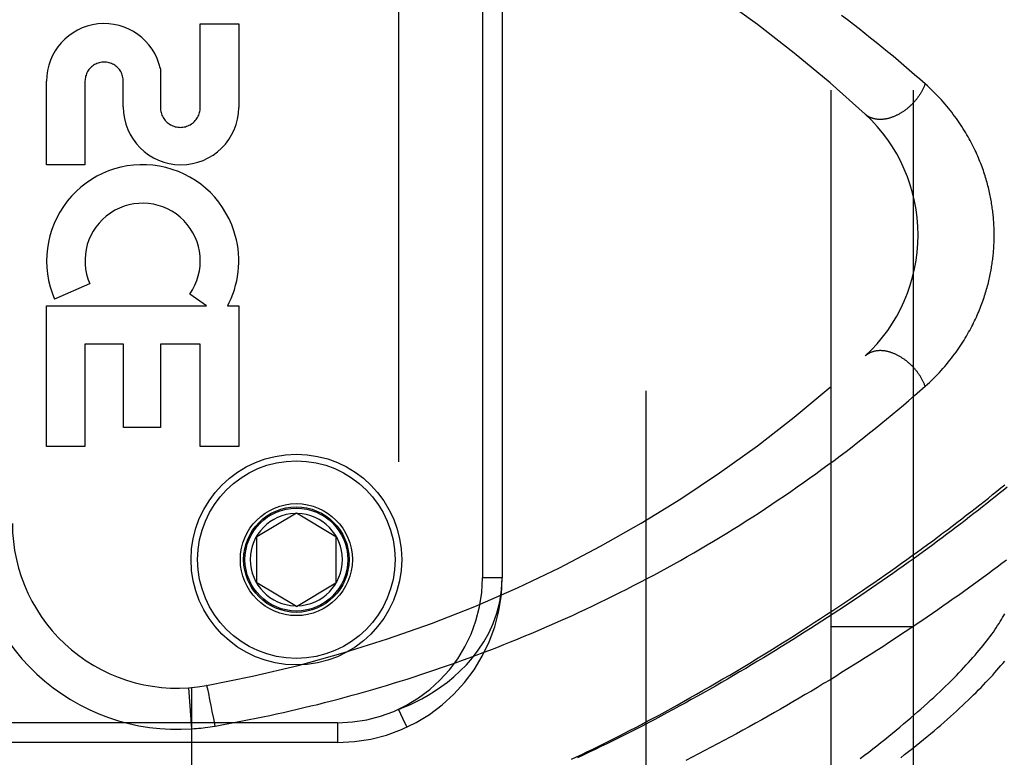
# Model space of a CAD drawing. Header units: inches. Extents: x 0 to 193, y 0 to 125.
# Tile 32 of 256: x 29.66 to 31.15, y 35.25 to 36.37. Entities that reach past the tile are written whole.
import ezdxf

# ---------------------------------------------------------------- set-up
doc = ezdxf.new("R2010")
doc.units = ezdxf.units.IN
doc.header["$LTSCALE"] = 10.635988
doc.header["$MEASUREMENT"] = 0
doc.linetypes.add('HIDDEN', pattern=[0.2, 0.1, -0.1])
for name, color, linetype in [('DEFAULT_2', 8, 'HIDDEN'), ('LEFTHAND_DOOR_ASSEMBLY', 7, 'CONTINUOUS'), ('SUBPANEL', 7, 'CONTINUOUS')]:
    doc.layers.add(name, color=color, linetype=linetype)

msp = doc.modelspace()

# ---------------------------------------------------------------- linework, layer by layer
at = {"layer": 'DEFAULT_2', "color": 8, "linetype": 'HIDDEN'}
msp.add_line((30.6084, 32.6137), (30.6084, 89.7177), dxfattribs=at)
at = {"layer": 'LEFTHAND_DOOR_ASSEMBLY', "color": 8, "linetype": 'HIDDEN'}
for p, q in [((30.2324, 36.7603), (30.2324, 35.321)), ((30.3599, 36.5607), (30.3599, 35.5207)), ((30.3899, 36.5607), (30.3899, 35.5207)), ((29.9315, 36.2343), (29.9315, 36.3614)), ((29.9315, 36.3614), (29.9899, 36.3614)), ((29.9899, 36.3614), (29.9899, 36.2343)), ((29.871, 36.2931), (29.871, 36.2343)), ((29.6981, 36.147), (29.6981, 36.2741)), ((29.7564, 36.2741), (29.7564, 36.147)), ((29.8147, 36.235), (29.8147, 36.2741)), ((29.7564, 36.147), (29.6981, 36.147)), ((29.7636, 35.9668), (29.7101, 35.9436)), ((29.941, 35.9334), (29.9156, 35.9512)), ((29.6981, 35.7197), (29.6981, 35.9334)), ((29.6981, 35.9334), (29.941, 35.9334)), ((29.973, 35.9334), (29.9899, 35.9334)), ((29.9899, 35.9334), (29.9899, 35.7197)), ((29.7564, 35.875), (29.7564, 35.7197)), ((29.8148, 35.875), (29.7564, 35.875)), ((29.8148, 35.7487), (29.8148, 35.875)), ((29.871, 35.875), (29.871, 35.7487)), ((29.9315, 35.875), (29.871, 35.875)), ((29.9315, 35.7197), (29.9315, 35.875)), ((29.871, 35.7487), (29.8148, 35.7487)), ((29.7564, 35.7197), (29.6981, 35.7197)), ((29.9899, 35.7197), (29.9315, 35.7197)), ((30.0174, 35.5832), (30.0774, 35.6192)), ((30.0774, 35.6192), (30.1374, 35.5832)), ((30.0174, 35.5132), (30.0174, 35.5832)), ((30.1374, 35.5832), (30.1374, 35.5132)), ((30.3899, 35.5207), (30.3599, 35.5207)), ((30.0774, 35.4771), (30.0174, 35.5132)), ((30.0774, 35.4771), (30.1374, 35.5132)), ((29.9186, 35.2914), (29.9142, 35.3538)), ((29.9186, 34.6894), (29.9186, 35.3541)), ((29.9424, 35.3536), (29.9422, 35.3543)), ((29.9426, 35.3528), (29.9424, 35.3536)), ((29.9428, 35.3519), (29.9426, 35.3528)), ((29.943, 35.351), (29.9428, 35.3519)), ((29.9434, 35.3494), (29.943, 35.351)), ((29.9438, 35.3477), (29.9434, 35.3494)), ((29.9443, 35.3452), (29.9438, 35.3477)), ((29.9449, 35.3424), (29.9443, 35.3452)), ((29.9457, 35.3385), (29.9449, 35.3424)), ((29.9468, 35.3334), (29.9457, 35.3385)), ((29.9481, 35.3269), (29.9468, 35.3334)), ((29.9498, 35.3177), (29.9481, 35.3269)), ((29.9519, 35.3069), (29.9498, 35.3177)), ((30.1399, 35.3007), (28.9836, 35.3007)), ((29.9539, 35.2957), (29.9519, 35.3069)), ((30.1399, 35.3007), (30.1399, 35.2707)), ((30.1399, 35.2707), (29.0136, 35.2707))]:
    msp.add_line(p, q, dxfattribs=at)
for points in [[(31.0321, 36.27), (31.0241, 36.277), (31.0161, 36.284), (31.008, 36.291), (30.9998, 36.298), (30.9916, 36.3049), (30.9833, 36.3119), (30.9749, 36.3189), (30.9664, 36.3258), (30.9579, 36.3327), (30.9493, 36.3396), (30.9406, 36.3465), (30.9319, 36.3534), (30.9231, 36.3602), (30.9142, 36.367), (30.9053, 36.3738)], [(31.0321, 36.27), (31.0317, 36.269), (31.0313, 36.268), (31.0309, 36.267), (31.0305, 36.266), (31.0301, 36.265), (31.0296, 36.264), (31.0292, 36.2631), (31.0287, 36.2621), (31.0282, 36.2611), (31.0277, 36.2601), (31.0271, 36.2592), (31.0266, 36.2582), (31.026, 36.2572), (31.0255, 36.2563), (31.0249, 36.2553), (31.0243, 36.2544), (31.0237, 36.2534), (31.023, 36.2525), (31.0224, 36.2516), (31.0217, 36.2506), (31.0211, 36.2497), (31.0204, 36.2488), (31.0197, 36.2479), (31.019, 36.247), (31.0183, 36.2461), (31.0176, 36.2452), (31.0168, 36.2443), (31.0161, 36.2435), (31.0153, 36.2426), (31.0145, 36.2418), (31.0138, 36.2409), (31.013, 36.2401), (31.0122, 36.2393), (31.0114, 36.2385), (31.0105, 36.2377), (31.0097, 36.2369), (31.0089, 36.2361), (31.008, 36.2354), (31.0072, 36.2346), (31.0063, 36.2339), (31.0055, 36.2331), (31.0046, 36.2324), (31.0037, 36.2317), (31.0028, 36.231), (31.0019, 36.2303), (31.001, 36.2297), (31.0001, 36.229), (30.9992, 36.2284), (30.9983, 36.2278), (30.9973, 36.2272), (30.9964, 36.2266), (30.9955, 36.226), (30.9945, 36.2254), (30.9936, 36.2249), (30.9927, 36.2243), (30.9917, 36.2238), (30.9908, 36.2233), (30.9898, 36.2228), (30.9888, 36.2224), (30.9879, 36.2219), (30.9869, 36.2215), (30.986, 36.221), (30.985, 36.2206), (30.9841, 36.2202), (30.9831, 36.2199), (30.9821, 36.2195), (30.9812, 36.2192), (30.9802, 36.2188), (30.9793, 36.2185), (30.9783, 36.2182), (30.9774, 36.218), (30.9764, 36.2177), (30.9755, 36.2175), (30.9745, 36.2172), (30.9736, 36.217), (30.9726, 36.2169), (30.9717, 36.2167), (30.9708, 36.2165), (30.9698, 36.2164), (30.9689, 36.2163), (30.968, 36.2162), (30.9671, 36.2161), (30.9662, 36.2161), (30.9653, 36.216), (30.9644, 36.216), (30.9635, 36.216), (30.9626, 36.216), (30.9617, 36.2161), (30.9609, 36.2161), (30.96, 36.2162), (30.9591, 36.2163), (30.9583, 36.2164), (30.9575, 36.2165), (30.9566, 36.2166), (30.9558, 36.2168), (30.955, 36.217), (30.9542, 36.2172), (30.9534, 36.2174), (30.9526, 36.2176), (30.9519, 36.2178), (30.9511, 36.2181), (30.9504, 36.2184), (30.9496, 36.2187), (30.9489, 36.219), (30.9482, 36.2193), (30.9475, 36.2197), (30.9468, 36.2201), (30.9461, 36.2204), (30.9455, 36.2208), (30.9448, 36.2213), (30.9442, 36.2217), (30.9436, 36.2221), (30.9429, 36.2226), (30.9423, 36.2231), (30.9418, 36.2236), (30.9412, 36.2241)], [(31.0321, 35.8113), (31.0354, 35.8143), (31.0386, 35.8172), (31.0417, 35.8202), (31.0448, 35.8232), (31.0478, 35.8262), (31.0507, 35.8292), (31.0536, 35.8322), (31.0564, 35.8353), (31.0591, 35.8383), (31.0618, 35.8414), (31.0645, 35.8445), (31.067, 35.8476), (31.0695, 35.8506), (31.0719, 35.8537), (31.0743, 35.8568), (31.0766, 35.8599), (31.0789, 35.8629), (31.081, 35.866), (31.0832, 35.869), (31.0852, 35.8721), (31.0872, 35.8751), (31.0892, 35.8781), (31.0911, 35.8811), (31.0929, 35.8841), (31.0947, 35.8871), (31.0964, 35.8901), (31.0981, 35.8931), (31.0997, 35.896), (31.1013, 35.8989), (31.1028, 35.9018), (31.1043, 35.9047), (31.1057, 35.9076), (31.1071, 35.9104), (31.1085, 35.9133), (31.1098, 35.9161), (31.111, 35.9189), (31.1122, 35.9217), (31.1134, 35.9244), (31.1146, 35.9272), (31.1156, 35.9299), (31.1167, 35.9326), (31.1177, 35.9353), (31.1187, 35.938), (31.1197, 35.9406), (31.1206, 35.9433), (31.1215, 35.9459), (31.1223, 35.9485), (31.1231, 35.9511), (31.1239, 35.9537), (31.1247, 35.9562), (31.1254, 35.9587), (31.1261, 35.9613), (31.1268, 35.9638), (31.1275, 35.9663), (31.1281, 35.9687), (31.1287, 35.9712), (31.1292, 35.9736), (31.1298, 35.976), (31.1303, 35.9784), (31.1308, 35.9808), (31.1313, 35.9832), (31.1317, 35.9855), (31.1322, 35.9879), (31.1326, 35.9902), (31.1329, 35.9925), (31.1333, 35.9948), (31.1337, 35.9971), (31.134, 35.9994), (31.1343, 36.0017), (31.1346, 36.0039), (31.1349, 36.0062), (31.1351, 36.0084), (31.1353, 36.0106), (31.1356, 36.0129), (31.1358, 36.0151), (31.1359, 36.0173), (31.1361, 36.0195), (31.1362, 36.0217), (31.1364, 36.0239), (31.1365, 36.0261), (31.1366, 36.0283), (31.1367, 36.0305), (31.1367, 36.0327), (31.1368, 36.0349), (31.1368, 36.0371), (31.1368, 36.0393), (31.1368, 36.0414), (31.1368, 36.0436), (31.1368, 36.0458), (31.1368, 36.048), (31.1367, 36.0502), (31.1366, 36.0524), (31.1365, 36.0546), (31.1364, 36.0568), (31.1363, 36.059), (31.1361, 36.0613), (31.136, 36.0635), (31.1358, 36.0657), (31.1356, 36.0679), (31.1354, 36.0702), (31.1352, 36.0724), (31.1349, 36.0747), (31.1346, 36.077), (31.1343, 36.0793), (31.134, 36.0816), (31.1337, 36.0839), (31.1334, 36.0862), (31.133, 36.0885), (31.1326, 36.0909), (31.1322, 36.0932), (31.1318, 36.0956), (31.1313, 36.098), (31.1308, 36.1004), (31.1303, 36.1028), (31.1298, 36.1052), (31.1292, 36.1077), (31.1287, 36.1102), (31.1281, 36.1126), (31.1274, 36.1152), (31.1268, 36.1177), (31.1261, 36.1202), (31.1254, 36.1228), (31.1246, 36.1254), (31.1238, 36.128), (31.123, 36.1306), (31.1222, 36.1332), (31.1213, 36.1359), (31.1204, 36.1386), (31.1195, 36.1413), (31.1185, 36.144), (31.1175, 36.1467), (31.1164, 36.1494), (31.1153, 36.1522), (31.1142, 36.155), (31.113, 36.1578), (31.1118, 36.1606), (31.1106, 36.1635), (31.1093, 36.1663), (31.1079, 36.1692), (31.1065, 36.1721), (31.1051, 36.175), (31.1036, 36.178), (31.1021, 36.1809), (31.1005, 36.1839), (31.0989, 36.1869), (31.0972, 36.1899), (31.0954, 36.1929), (31.0936, 36.196), (31.0918, 36.199), (31.0899, 36.2021), (31.0879, 36.2052), (31.0859, 36.2083), (31.0838, 36.2114), (31.0816, 36.2145), (31.0794, 36.2176), (31.0772, 36.2207), (31.0748, 36.2238), (31.0724, 36.227), (31.07, 36.2301), (31.0674, 36.2332), (31.0648, 36.2364), (31.0622, 36.2395), (31.0595, 36.2426), (31.0567, 36.2457), (31.0538, 36.2488), (31.0509, 36.2519), (31.0479, 36.2549), (31.0449, 36.258), (31.0418, 36.261), (31.0386, 36.264), (31.0354, 36.267), (31.0321, 36.27)], [(31.0321, 35.8113), (31.0317, 35.8123), (31.0313, 35.8133), (31.0309, 35.8143), (31.0305, 35.8153), (31.0301, 35.8163), (31.0296, 35.8173), (31.0292, 35.8182), (31.0287, 35.8192), (31.0282, 35.8202), (31.0277, 35.8212), (31.0271, 35.8221), (31.0266, 35.8231), (31.026, 35.8241), (31.0255, 35.825), (31.0249, 35.826), (31.0243, 35.8269), (31.0237, 35.8279), (31.023, 35.8288), (31.0224, 35.8297), (31.0217, 35.8307), (31.0211, 35.8316), (31.0204, 35.8325), (31.0197, 35.8334), (31.019, 35.8343), (31.0183, 35.8352), (31.0176, 35.8361), (31.0168, 35.837), (31.0161, 35.8378), (31.0153, 35.8387), (31.0145, 35.8395), (31.0138, 35.8404), (31.013, 35.8412), (31.0122, 35.842), (31.0114, 35.8428), (31.0105, 35.8436), (31.0097, 35.8444), (31.0089, 35.8452), (31.008, 35.8459), (31.0072, 35.8467), (31.0063, 35.8474), (31.0055, 35.8482), (31.0046, 35.8489), (31.0037, 35.8496), (31.0028, 35.8503), (31.0019, 35.851), (31.001, 35.8516), (31.0001, 35.8523), (30.9992, 35.8529), (30.9983, 35.8535), (30.9973, 35.8541), (30.9964, 35.8547), (30.9955, 35.8553), (30.9945, 35.8559), (30.9936, 35.8564), (30.9927, 35.857), (30.9917, 35.8575), (30.9908, 35.858), (30.9898, 35.8585), (30.9888, 35.859), (30.9879, 35.8594), (30.9869, 35.8598), (30.986, 35.8603), (30.985, 35.8607), (30.9841, 35.8611), (30.9831, 35.8614), (30.9821, 35.8618), (30.9812, 35.8621), (30.9802, 35.8625), (30.9793, 35.8628), (30.9783, 35.8631), (30.9774, 35.8633), (30.9764, 35.8636), (30.9755, 35.8638), (30.9745, 35.8641), (30.9736, 35.8643), (30.9726, 35.8644), (30.9717, 35.8646), (30.9708, 35.8648), (30.9698, 35.8649), (30.9689, 35.865), (30.968, 35.8651), (30.9671, 35.8652), (30.9662, 35.8652), (30.9653, 35.8653), (30.9644, 35.8653), (30.9635, 35.8653), (30.9626, 35.8653), (30.9617, 35.8652), (30.9609, 35.8652), (30.96, 35.8651), (30.9591, 35.865), (30.9583, 35.8649), (30.9575, 35.8648), (30.9566, 35.8647), (30.9558, 35.8645), (30.955, 35.8643), (30.9542, 35.8641), (30.9534, 35.8639), (30.9526, 35.8637), (30.9519, 35.8635), (30.9511, 35.8632), (30.9504, 35.8629), (30.9496, 35.8626), (30.9489, 35.8623), (30.9482, 35.862), (30.9475, 35.8616), (30.9468, 35.8612), (30.9461, 35.8609), (30.9455, 35.8605), (30.9448, 35.86), (30.9442, 35.8596), (30.9436, 35.8592), (30.9429, 35.8587), (30.9423, 35.8582), (30.9418, 35.8577), (30.9412, 35.8572)], [(29.9539, 35.2957), (29.9644, 35.2976), (29.9748, 35.2995), (29.9851, 35.3014), (29.9955, 35.3034), (30.0058, 35.3054), (30.0162, 35.3075), (30.0266, 35.3096), (30.037, 35.3118), (30.0474, 35.3141), (30.0577, 35.3164), (30.0681, 35.3187), (30.0785, 35.3211), (30.089, 35.3236), (30.0994, 35.3261), (30.1098, 35.3286), (30.1202, 35.3313), (30.1306, 35.3339), (30.1411, 35.3367), (30.1515, 35.3394), (30.1619, 35.3423), (30.1724, 35.3452), (30.1828, 35.3481), (30.1933, 35.3511), (30.2037, 35.3542), (30.2142, 35.3573), (30.2247, 35.3605), (30.2351, 35.3637), (30.2456, 35.367), (30.2561, 35.3704), (30.2665, 35.3738), (30.277, 35.3772), (30.2875, 35.3808), (30.298, 35.3843), (30.3085, 35.388), (30.3189, 35.3917), (30.3294, 35.3954), (30.3399, 35.3993), (30.3503, 35.4031), (30.3608, 35.4071), (30.3713, 35.411), (30.3817, 35.4151), (30.3922, 35.4192), (30.4026, 35.4234), (30.4131, 35.4276), (30.4235, 35.4319), (30.4339, 35.4362), (30.4444, 35.4407), (30.4548, 35.4451), (30.4652, 35.4497), (30.4756, 35.4542), (30.486, 35.4589), (30.4964, 35.4636), (30.5067, 35.4684), (30.5171, 35.4732), (30.5275, 35.4781), (30.5378, 35.483), (30.5481, 35.4881), (30.5584, 35.4931), (30.5687, 35.4983), (30.579, 35.5035), (30.5893, 35.5087), (30.5995, 35.514), (30.6098, 35.5194), (30.62, 35.5248), (30.6302, 35.5303), (30.6403, 35.5359), (30.6505, 35.5415), (30.6606, 35.5471), (30.6707, 35.5529), (30.6808, 35.5586), (30.6908, 35.5645), (30.7009, 35.5704), (30.7109, 35.5763), (30.7208, 35.5823), (30.7308, 35.5884), (30.7407, 35.5945), (30.7506, 35.6006), (30.7604, 35.6069), (30.7702, 35.6131), (30.78, 35.6194), (30.7897, 35.6258), (30.7994, 35.6322), (30.809, 35.6387), (30.8186, 35.6452), (30.8282, 35.6518), (30.8377, 35.6584), (30.8472, 35.665), (30.8566, 35.6717), (30.866, 35.6784), (30.8753, 35.6852), (30.8845, 35.692), (30.8937, 35.6988), (30.9029, 35.7056), (30.9119, 35.7125), (30.921, 35.7194), (30.9299, 35.7264), (30.9388, 35.7334), (30.9476, 35.7404), (30.9564, 35.7474), (30.965, 35.7544), (30.9736, 35.7614), (30.9822, 35.7685), (30.9906, 35.7756), (30.9991, 35.7827), (31.0074, 35.7898), (31.0157, 35.797), (31.024, 35.8042), (31.0321, 35.8113)], [(30.4949, 35.2452), (30.5027, 35.2489), (30.5106, 35.2526), (30.5185, 35.2564), (30.5264, 35.2602), (30.5344, 35.2641), (30.5425, 35.2681), (30.5506, 35.2722), (30.5588, 35.2763), (30.5671, 35.2805), (30.5756, 35.2848), (30.5841, 35.2892), (30.5927, 35.2937), (30.6014, 35.2982), (30.6101, 35.3029), (30.619, 35.3076), (30.628, 35.3124), (30.6371, 35.3174), (30.6464, 35.3224), (30.6557, 35.3276), (30.6653, 35.3329), (30.6749, 35.3383), (30.6848, 35.3438), (30.6947, 35.3495), (30.7048, 35.3553), (30.7149, 35.3611), (30.7251, 35.3671), (30.7353, 35.3731), (30.7455, 35.3791), (30.7557, 35.3852), (30.7659, 35.3913), (30.776, 35.3975), (30.786, 35.4036), (30.796, 35.4097), (30.8058, 35.4159), (30.8157, 35.422), (30.8254, 35.4281), (30.8351, 35.4343), (30.8448, 35.4404), (30.8543, 35.4466), (30.8638, 35.4527), (30.8732, 35.4588), (30.8825, 35.4649), (30.8918, 35.471), (30.9009, 35.4771), (30.91, 35.4831), (30.919, 35.4892), (30.9279, 35.4952), (30.9368, 35.5012), (30.9455, 35.5072), (30.9542, 35.5132), (30.9627, 35.5191), (30.9712, 35.525), (30.9796, 35.5309), (30.9879, 35.5368), (30.9961, 35.5426), (31.0042, 35.5484), (31.0123, 35.5542), (31.0202, 35.5599), (31.0281, 35.5656), (31.0358, 35.5713), (31.0435, 35.5769), (31.051, 35.5825), (31.0585, 35.5881), (31.0659, 35.5936), (31.0732, 35.5991), (31.0804, 35.6046), (31.0875, 35.61), (31.0945, 35.6154), (31.1014, 35.6207), (31.1082, 35.626), (31.1149, 35.6312), (31.1215, 35.6365), (31.1281, 35.6416), (31.1345, 35.6468), (31.1408, 35.6519), (31.1471, 35.6569), (31.1532, 35.6619)], [(31.1564, 35.6581), (31.1504, 35.6532), (31.1443, 35.6483), (31.1382, 35.6433), (31.132, 35.6383), (31.1257, 35.6333), (31.1193, 35.6282), (31.1128, 35.6232), (31.1062, 35.618), (31.0996, 35.6129), (31.0929, 35.6077), (31.0861, 35.6025), (31.0792, 35.5973), (31.0722, 35.592), (31.0652, 35.5867), (31.0581, 35.5814), (31.0509, 35.5761), (31.0436, 35.5707), (31.0363, 35.5653), (31.0289, 35.5599), (31.0214, 35.5545), (31.0138, 35.5491), (31.0062, 35.5436), (30.9985, 35.5381), (30.9907, 35.5326), (30.9829, 35.5271), (30.9749, 35.5216), (30.967, 35.5161), (30.9589, 35.5105), (30.9508, 35.505), (30.9427, 35.4994), (30.9344, 35.4938), (30.9261, 35.4882), (30.9178, 35.4827), (30.9094, 35.4771), (30.9009, 35.4715), (30.8924, 35.4659), (30.8839, 35.4603), (30.8752, 35.4547), (30.8666, 35.4491), (30.8579, 35.4436), (30.8491, 35.438), (30.8403, 35.4324), (30.8315, 35.4269), (30.8226, 35.4213), (30.8137, 35.4158), (30.8047, 35.4103), (30.7958, 35.4048), (30.7867, 35.3993), (30.7777, 35.3939), (30.7686, 35.3884), (30.7596, 35.383), (30.7504, 35.3777), (30.7413, 35.3723), (30.7321, 35.367), (30.723, 35.3617), (30.7138, 35.3564), (30.7046, 35.3512), (30.6954, 35.346), (30.6862, 35.3408), (30.677, 35.3357), (30.6678, 35.3306), (30.6585, 35.3256), (30.6493, 35.3206), (30.6401, 35.3156), (30.6309, 35.3107), (30.6217, 35.3058), (30.6126, 35.301), (30.6034, 35.2962), (30.5943, 35.2915), (30.5851, 35.2869), (30.576, 35.2823), (30.5669, 35.2777), (30.5579, 35.2732), (30.5489, 35.2687), (30.5399, 35.2644), (30.5309, 35.26), (30.5219, 35.2558), (30.513, 35.2515), (30.5042, 35.2474)], [(31.1555, 35.5473), (31.1486, 35.5421), (31.1416, 35.5369), (31.1345, 35.5316), (31.1273, 35.5263), (31.1201, 35.521), (31.1127, 35.5156), (31.1053, 35.5102), (31.0978, 35.5048), (31.0902, 35.4994), (31.0825, 35.4939), (31.0748, 35.4885), (31.067, 35.483), (31.0591, 35.4775), (31.0511, 35.472), (31.0431, 35.4664), (31.035, 35.4609), (31.0268, 35.4553), (31.0185, 35.4497), (31.0102, 35.4441), (31.0018, 35.4385), (30.9933, 35.4329), (30.9848, 35.4273), (30.9762, 35.4217), (30.9676, 35.4161), (30.9588, 35.4105), (30.9501, 35.4048), (30.9412, 35.3992), (30.9323, 35.3936), (30.9234, 35.388), (30.9144, 35.3823), (30.9053, 35.3767), (30.8963, 35.3711), (30.8871, 35.3655), (30.8779, 35.36), (30.8687, 35.3544), (30.8594, 35.3488), (30.8501, 35.3433), (30.8408, 35.3378), (30.8314, 35.3323), (30.822, 35.3268), (30.8125, 35.3214), (30.8031, 35.316), (30.7936, 35.3106), (30.7841, 35.3052), (30.7745, 35.2999), (30.765, 35.2946), (30.7554, 35.2893), (30.7458, 35.2841), (30.7362, 35.2789), (30.7266, 35.2737), (30.717, 35.2686), (30.7074, 35.2635), (30.6977, 35.2585), (30.6881, 35.2535), (30.6785, 35.2485), (30.6689, 35.2436)], [(30.2324, 35.321), (30.2408, 35.3243), (30.2496, 35.3281), (30.2587, 35.3324), (30.268, 35.3371), (30.2775, 35.3425), (30.2872, 35.3484), (30.297, 35.355), (30.3068, 35.3623), (30.3166, 35.3703), (30.3262, 35.3792), (30.3357, 35.3888), (30.3449, 35.3994), (30.3536, 35.4109), (30.3618, 35.4233), (30.3694, 35.4368), (30.3761, 35.4514), (30.3817, 35.4672), (30.3861, 35.484), (30.3889, 35.5018), (30.3899, 35.5207)], [(30.9335, 35.2465), (30.9399, 35.2513), (30.9463, 35.2562), (30.9525, 35.261), (30.9587, 35.2658), (30.9648, 35.2706), (30.9708, 35.2754), (30.9767, 35.2801), (30.9825, 35.2849), (30.9882, 35.2895), (30.9938, 35.2942), (30.9994, 35.2988), (31.0048, 35.3034), (31.0102, 35.308), (31.0155, 35.3126), (31.0206, 35.3171), (31.0257, 35.3215), (31.0307, 35.326), (31.0356, 35.3304), (31.0404, 35.3348), (31.0451, 35.3391), (31.0497, 35.3434), (31.0542, 35.3477), (31.0587, 35.3519), (31.063, 35.3561), (31.0673, 35.3603), (31.0714, 35.3644), (31.0755, 35.3685), (31.0795, 35.3725), (31.0833, 35.3765), (31.0871, 35.3805), (31.0908, 35.3844), (31.0944, 35.3883), (31.098, 35.3921), (31.1014, 35.3959), (31.1047, 35.3997), (31.108, 35.4034), (31.1111, 35.4071), (31.1142, 35.4107), (31.1172, 35.4143), (31.1201, 35.4179), (31.1229, 35.4214), (31.1256, 35.4249), (31.1282, 35.4283), (31.1307, 35.4317), (31.1332, 35.435), (31.1356, 35.4383), (31.1378, 35.4416), (31.14, 35.4448), (31.1421, 35.448), (31.1442, 35.4511), (31.1461, 35.4542), (31.1479, 35.4572), (31.1497, 35.4602), (31.1514, 35.4632), (31.153, 35.4661)], [(30.9949, 35.2476), (31.0009, 35.2523), (31.0068, 35.2569), (31.0126, 35.2615), (31.0183, 35.266), (31.0239, 35.2706), (31.0294, 35.2751), (31.0349, 35.2796), (31.0402, 35.284), (31.0455, 35.2884), (31.0507, 35.2928), (31.0557, 35.2972), (31.0607, 35.3015), (31.0656, 35.3058), (31.0704, 35.31), (31.0751, 35.3142), (31.0797, 35.3184), (31.0842, 35.3226), (31.0887, 35.3267), (31.093, 35.3308), (31.0972, 35.3348), (31.1014, 35.3388), (31.1054, 35.3428), (31.1094, 35.3467), (31.1133, 35.3506), (31.1171, 35.3544), (31.1208, 35.3583), (31.1244, 35.362), (31.1279, 35.3658), (31.1313, 35.3695), (31.1347, 35.3731), (31.1379, 35.3767), (31.1411, 35.3803), (31.1441, 35.3839), (31.1471, 35.3874), (31.15, 35.3908), (31.1528, 35.3942)], [(29.9422, 35.3543), (29.9421, 35.3547), (29.942, 35.355), (29.9419, 35.3553), (29.9419, 35.3555), (29.9418, 35.3558), (29.9417, 35.356), (29.9417, 35.3562), (29.9416, 35.3564), (29.9415, 35.3566), (29.9415, 35.3567), (29.9414, 35.3569), (29.9414, 35.357), (29.9413, 35.3571), (29.9413, 35.3571), (29.9413, 35.3572), (29.9412, 35.3572), (29.9412, 35.3572)], [(30.2324, 35.321), (30.2387, 35.3074), (30.2446, 35.2948)], [(29.9186, 35.2914), (29.9222, 35.2917), (29.9256, 35.292), (29.929, 35.2923), (29.9323, 35.2927), (29.9357, 35.293), (29.9392, 35.2935), (29.9429, 35.294), (29.9465, 35.2945), (29.9502, 35.2951), (29.9539, 35.2957)], [(30.2446, 35.2948), (30.2449, 35.2941), (30.245, 35.2938)]]:
    msp.add_lwpolyline(points, dxfattribs=at)
for radius in [0.1599, 0.1499, 0.085, 0.08, 0.078]:
    msp.add_circle((30.0774, 35.5482), radius, dxfattribs=at)
for centre, radius, start, end in [((29.5824, 34.7565), 2, 47.2041, 79.6658), ((29.7856, 36.2741), 0.0875, 12.5167, 179.9756), ((29.7856, 36.2741), 0.0291, 359.9462, 180), ((29.9023, 36.2349), 0.0876, 179.9462, 359.5965), ((29.9012, 36.2343), 0.0302, 179.9714, 0.0286), ((30.7713, 36.0407), 0.25, 312.7959, 47.2041), ((29.844, 36.0015), 0.1459, 18.1268, 203.4014), ((29.844, 36.0015), 0.0875, 324.8915, 203.4014), ((29.847, 36.0013), 0.1431, 333.8028, 18.5861), ((29.844, 36.0015), 0.1459, 332.1494, 334.2621), ((29.5824, 37.3248), 2, 280.3342, 312.7959), ((30.0774, 35.5482), 0.07, 91.4692, 268.5308), ((30.0774, 35.5482), 0.07, 271.4692, 88.5308), ((29.8963, 35.6032), 0.3125, 180, 274.0875), ((29.8963, 35.6032), 0.25, 180, 280.3342), ((30.1399, 35.5207), 0.25, 270, 360), ((30.1399, 35.5207), 0.22, 270, 360)]:
    msp.add_arc(centre, radius, start, end, dxfattribs=at)
at = {"layer": 'SUBPANEL', "color": 8, "linetype": 'HIDDEN'}
for p, q in [((30.8896, 35.1969), (30.8896, 87.1344)), ((31.0146, 35.1969), (31.0146, 87.1344)), ((30.8896, 35.4469), (31.0146, 35.4469))]:
    msp.add_line(p, q, dxfattribs=at)

doc.saveas('drawing.dxf')
